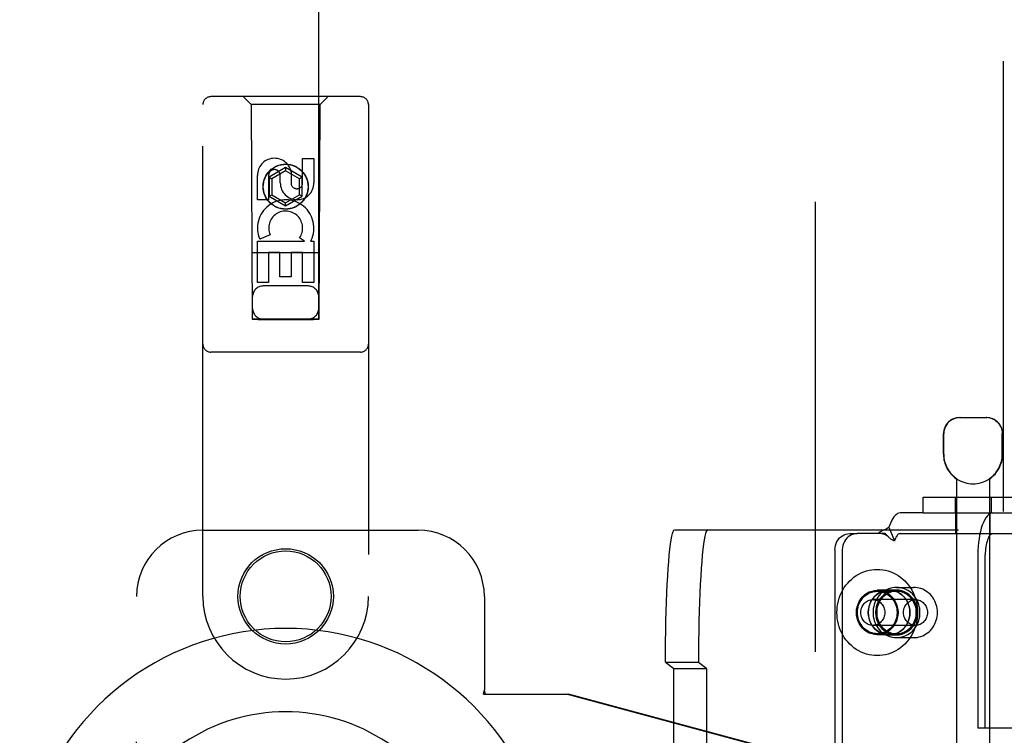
# Model space of a CAD drawing. Header units: inches. Extents: x 0 to 309, y 0 to 200.
# Tile 19 of 119: x 103.62 to 107.34, y 105.14 to 107.84. Entities that reach past the tile are written whole.
import ezdxf

# ---------------------------------------------------------------- set-up
doc = ezdxf.new("R2010")
doc.units = ezdxf.units.IN
doc.header["$LTSCALE"] = 17
doc.header["$MEASUREMENT"] = 0
doc.linetypes.add('HIDDEN', pattern=[0.2, 0.1, -0.1])
doc.layers.add('DEFAULT_2', color=8, linetype='HIDDEN')
doc.layers.add('LEFTHAND_DOOR_ASSEMBLY', color=7, linetype='CONTINUOUS')

msp = doc.modelspace()

# ---------------------------------------------------------------- linework, layer by layer
at = {"layer": 'DEFAULT_2', "color": 8, "linetype": 'HIDDEN'}
for p, q in [((106.6247, 68.0541), (106.6247, 141.0241)), ((107.1679, 106.3391), (107.2709, 106.3391)), ((107.1079, 106.2006), (107.1079, 106.2791)), ((107.109, 106.2006), (107.109, 106.2791)), ((107.3299, 106.2006), (107.3299, 106.2791)), ((107.3309, 106.2006), (107.3309, 106.2791)), ((107.1569, 106.1083), (107.1569, 102.6391)), ((107.1588, 106.1083), (107.1569, 106.1083)), ((107.1588, 106.1083), (107.1588, 106.107)), ((107.2801, 106.1083), (107.2801, 106.107)), ((107.2819, 106.1083), (107.2801, 106.1083)), ((107.2819, 106.1083), (107.2819, 102.6391)), ((107.0307, 105.9791), (107.0307, 106.0391)), ((107.0307, 106.0391), (107.4407, 106.0391)), ((107.1514, 106.0391), (107.1514, 105.9791)), ((107.2874, 106.0391), (107.2874, 105.9791)), ((107.0307, 105.9791), (106.9442, 105.9791)), ((107.0307, 105.9791), (107.4407, 105.9791)), ((107.1544, 105.9011), (107.1544, 105.9791)), ((107.2844, 105.9011), (107.2844, 105.9791)), ((106.0933, 105.9156), (107.1649, 105.9156)), ((106.7541, 105.9011), (106.7821, 105.9011)), ((106.8878, 105.9011), (106.7821, 105.9011)), ((106.8897, 105.8992), (106.8878, 105.9011)), ((106.8962, 105.8925), (106.8897, 105.8992)), ((106.9015, 105.9249), (106.9226, 105.8736)), ((106.9442, 105.9011), (107.4252, 105.9011)), ((107.1201, 103.1656), (107.1201, 105.9156)), ((107.1649, 103.1656), (107.1649, 105.9156)), ((106.6981, 105.8411), (106.6981, 103.2411)), ((106.726, 105.8411), (106.726, 103.2411)), ((107.2377, 105.8211), (107.2377, 105.1666)), ((107.2657, 105.1666), (107.2657, 105.8211)), ((106.9025, 105.6871), (106.8578, 105.6871)), ((106.8578, 105.6831), (106.9305, 105.6831)), ((106.9305, 105.6876), (106.9025, 105.6876)), ((106.9305, 105.6981), (106.995, 105.6981)), ((107.0022, 105.6516), (106.8409, 105.6516)), ((107.0022, 105.5546), (106.8409, 105.5546)), ((106.8578, 105.5231), (106.9305, 105.5231)), ((106.9025, 105.5191), (106.8578, 105.5191)), ((106.9025, 105.5186), (106.9305, 105.5186)), ((106.9305, 105.5081), (106.995, 105.5081)), ((106.0584, 105.4156), (106.0899, 105.392)), ((106.0584, 105.4156), (106.1831, 105.4156)), ((106.1831, 105.4156), (106.2146, 105.392)), ((106.0899, 103.6892), (106.0899, 105.392)), ((106.0899, 105.392), (106.2146, 105.392)), ((106.2146, 103.6892), (106.2146, 105.392)), ((107.2657, 105.1666), (107.2377, 105.1666)), ((107.429, 105.1666), (107.2657, 105.1666))]:
    msp.add_line(p, q, dxfattribs=at)
for points in [[(107.1702, 106.3391), (107.164, 106.3388), (107.1578, 106.3379), (107.1514, 106.3363), (107.1451, 106.3339), (107.139, 106.3309), (107.1333, 106.3271), (107.128, 106.3228), (107.1233, 106.3178), (107.1191, 106.3122), (107.1155, 106.3062), (107.1126, 106.2996), (107.1106, 106.2928), (107.1093, 106.286), (107.109, 106.2791)], [(107.3056, 106.3271), (107.2999, 106.3309), (107.2938, 106.3339), (107.2875, 106.3363), (107.2811, 106.3379), (107.2749, 106.3388), (107.2687, 106.3391)], [(107.3056, 106.3271), (107.3109, 106.3228), (107.3156, 106.3178), (107.3198, 106.3122), (107.3234, 106.3062), (107.3263, 106.2996), (107.3283, 106.2928), (107.3295, 106.286), (107.3299, 106.2791)], [(106.9442, 105.9791), (106.9394, 105.9785), (106.9346, 105.9768), (106.9299, 105.9739), (106.9253, 105.97), (106.9208, 105.9649), (106.9165, 105.9588), (106.9124, 105.9517), (106.9085, 105.9436), (106.9049, 105.9347), (106.9015, 105.9249)], [(107.2943, 105.9791), (107.2888, 105.9783), (107.2833, 105.9761), (107.2779, 105.9723), (107.2727, 105.9671), (107.2676, 105.9604), (107.2629, 105.9525), (107.2584, 105.9432), (107.2543, 105.9328), (107.2506, 105.9213), (107.2472, 105.9089), (107.2444, 105.8956), (107.242, 105.8816), (107.2401, 105.867), (107.2388, 105.8519), (107.238, 105.8367), (107.2377, 105.8211)], [(106.0584, 105.4156), (106.0585, 105.4549), (106.0588, 105.4938), (106.0594, 105.5323), (106.0601, 105.5701), (106.0611, 105.6069), (106.0622, 105.6426), (106.0635, 105.6768), (106.0651, 105.7095), (106.0668, 105.7403), (106.0686, 105.7692), (106.0706, 105.7958), (106.0728, 105.8201), (106.0751, 105.8419), (106.0774, 105.8611), (106.0799, 105.8775), (106.0825, 105.8911), (106.0851, 105.9018), (106.0878, 105.9094), (106.0905, 105.914), (106.0933, 105.9156)], [(106.218, 105.9156), (106.2152, 105.914), (106.2125, 105.9094), (106.2098, 105.9018), (106.2072, 105.8911), (106.2046, 105.8775), (106.2021, 105.8611), (106.1998, 105.8419), (106.1975, 105.8201), (106.1953, 105.7958), (106.1933, 105.7692), (106.1915, 105.7403), (106.1898, 105.7095), (106.1882, 105.6768), (106.1869, 105.6426), (106.1858, 105.6069), (106.1848, 105.5701), (106.1841, 105.5323), (106.1835, 105.4938), (106.1832, 105.4549), (106.1831, 105.4156)], [(106.6981, 105.8411), (106.6986, 105.849), (106.7, 105.8566), (106.7024, 105.8641), (106.7056, 105.8711), (106.7097, 105.8776), (106.7145, 105.8835), (106.72, 105.8887), (106.7261, 105.8931), (106.7327, 105.8965), (106.7396, 105.8991), (106.7467, 105.9006), (106.7541, 105.9011)], [(106.7821, 105.9011), (106.7747, 105.9006), (106.7676, 105.8991), (106.7606, 105.8965), (106.7541, 105.8931), (106.748, 105.8887), (106.7425, 105.8835), (106.7376, 105.8776), (106.7336, 105.8711), (106.7303, 105.8641), (106.728, 105.8566), (106.7265, 105.849), (106.726, 105.8411)], [(106.9015, 105.9249), (106.8985, 105.9224), (106.8953, 105.9203), (106.8921, 105.9184), (106.8888, 105.9167), (106.8856, 105.9151), (106.8824, 105.9137), (106.8793, 105.9124), (106.8763, 105.911), (106.8732, 105.9096), (106.8701, 105.908), (106.8672, 105.9063), (106.8644, 105.9046), (106.862, 105.9028), (106.8599, 105.9011)], [(106.8746, 105.9011), (106.8755, 105.9011), (106.8775, 105.9009), (106.8793, 105.9006), (106.8811, 105.9002), (106.8828, 105.8997), (106.8844, 105.8991), (106.8861, 105.8984), (106.8877, 105.8976), (106.8893, 105.8967), (106.8909, 105.8958), (106.8925, 105.8947), (106.8941, 105.8936), (106.8957, 105.8924), (106.8973, 105.8911), (106.8988, 105.8897), (106.9004, 105.8883), (106.901, 105.8877)], [(106.901, 105.8877), (106.8985, 105.8902), (106.8962, 105.8925)], [(106.9442, 105.9011), (106.9418, 105.9008), (106.9394, 105.8999), (106.937, 105.8985), (106.9346, 105.8965), (106.9324, 105.8939), (106.9302, 105.8908), (106.9281, 105.8872), (106.9261, 105.8831), (106.9243, 105.8786), (106.9226, 105.8736)], [(107.2943, 105.9011), (107.2915, 105.9007), (107.2887, 105.8996), (107.286, 105.8976), (107.2834, 105.895), (107.2808, 105.8916), (107.2784, 105.8876), (107.2761, 105.8829), (107.2741, 105.8777), (107.2722, 105.8718), (107.2705, 105.8655), (107.269, 105.8588), (107.2678, 105.8517), (107.2669, 105.8443), (107.2662, 105.8367), (107.2658, 105.829), (107.2657, 105.8211)], [(106.9226, 105.8736), (106.9206, 105.8742), (106.9185, 105.875), (106.9164, 105.8759), (106.9142, 105.8771), (106.912, 105.8786), (106.9097, 105.8802), (106.9075, 105.8819), (106.9053, 105.8837), (106.9031, 105.8857), (106.901, 105.8877)], [(106.7056, 105.6031), (106.7059, 105.6142), (106.707, 105.6253), (106.7088, 105.6363), (106.7112, 105.6471), (106.7144, 105.6577), (106.7182, 105.668), (106.7226, 105.6781), (106.7277, 105.6878), (106.7334, 105.6971), (106.7397, 105.706), (106.7465, 105.7144), (106.7539, 105.7222), (106.7617, 105.7295), (106.77, 105.7363), (106.7787, 105.7424), (106.7877, 105.7478), (106.7971, 105.7526), (106.8068, 105.7567), (106.8167, 105.7601), (106.8268, 105.7627), (106.837, 105.7646), (106.8474, 105.7657), (106.8578, 105.7661), (106.8681, 105.7657), (106.8785, 105.7646), (106.8887, 105.7627), (106.8988, 105.7601), (106.9087, 105.7567), (106.9184, 105.7526), (106.9278, 105.7478), (106.9368, 105.7424), (106.9455, 105.7363), (106.9538, 105.7295), (106.9616, 105.7222), (106.969, 105.7144), (106.9758, 105.706), (106.9821, 105.6971), (106.9878, 105.6878), (106.9929, 105.6781), (106.9973, 105.668), (107.0011, 105.6577), (107.0043, 105.6471), (107.0067, 105.6363), (107.0085, 105.6253), (107.0096, 105.6142), (107.0099, 105.6031)], [(106.8578, 105.5191), (106.8474, 105.5198), (106.8375, 105.522), (106.8277, 105.5255), (106.8185, 105.5304), (106.81, 105.5365), (106.8023, 105.5437), (106.7955, 105.552), (106.7898, 105.5611), (106.7853, 105.571), (106.782, 105.5814), (106.78, 105.5921), (106.7793, 105.6031), (106.78, 105.6141), (106.782, 105.6248), (106.7853, 105.6352), (106.7898, 105.6451), (106.7955, 105.6542), (106.8023, 105.6625), (106.81, 105.6697), (106.8185, 105.6758), (106.8277, 105.6807), (106.8375, 105.6842), (106.8474, 105.6864), (106.8578, 105.6871)], [(106.7831, 105.6031), (106.7834, 105.6101), (106.7842, 105.617), (106.7856, 105.6238), (106.7876, 105.6305), (106.7901, 105.6369), (106.7931, 105.6431), (106.7966, 105.649), (106.8005, 105.6545), (106.8049, 105.6597), (106.8097, 105.6644), (106.8149, 105.6686), (106.8204, 105.6724), (106.8262, 105.6756), (106.8322, 105.6783), (106.8384, 105.6804), (106.8448, 105.6819), (106.8512, 105.6828), (106.8578, 105.6831)], [(106.9025, 105.6876), (106.8922, 105.6869), (106.8821, 105.6847), (106.8724, 105.6812), (106.8631, 105.6763), (106.8545, 105.6701), (106.8468, 105.6628), (106.84, 105.6545), (106.8342, 105.6453), (106.8297, 105.6354), (106.8263, 105.625), (106.8243, 105.6141), (106.8237, 105.6031), (106.8243, 105.5921), (106.8263, 105.5812), (106.8297, 105.5708), (106.8342, 105.5608), (106.84, 105.5517), (106.8468, 105.5433), (106.8545, 105.5361), (106.8631, 105.5299), (106.8724, 105.525), (106.8821, 105.5215), (106.8922, 105.5193), (106.9025, 105.5186)], [(106.9025, 105.5191), (106.8922, 105.5198), (106.8823, 105.522), (106.8725, 105.5255), (106.8633, 105.5304), (106.8548, 105.5365), (106.8471, 105.5437), (106.8403, 105.552), (106.8346, 105.5611), (106.8301, 105.571), (106.8268, 105.5814), (106.8248, 105.5921), (106.8241, 105.6031), (106.8248, 105.6141), (106.8268, 105.6248), (106.8301, 105.6352), (106.8346, 105.6451), (106.8403, 105.6542), (106.8471, 105.6625), (106.8548, 105.6697), (106.8633, 105.6758), (106.8725, 105.6807), (106.8823, 105.6842), (106.8922, 105.6864), (106.9025, 105.6871)], [(106.9305, 105.6981), (106.9232, 105.6978), (106.9159, 105.6968), (106.9087, 105.6952), (106.9017, 105.6929), (106.8949, 105.6901), (106.8883, 105.6866), (106.882, 105.6826), (106.876, 105.6781), (106.8704, 105.673), (106.8653, 105.6674), (106.8605, 105.6614), (106.8563, 105.6551), (106.8525, 105.6483), (106.8493, 105.6413), (106.8466, 105.6339), (106.8445, 105.6264), (106.843, 105.6187), (106.8421, 105.611), (106.8418, 105.6031)], [(106.9305, 105.6876), (106.9201, 105.6869), (106.9101, 105.6847), (106.9003, 105.6812), (106.8911, 105.6763), (106.8825, 105.6701), (106.8747, 105.6628), (106.8679, 105.6545), (106.8622, 105.6453), (106.8576, 105.6354), (106.8543, 105.625), (106.8523, 105.6141), (106.8516, 105.6031), (106.8523, 105.5921), (106.8543, 105.5812), (106.8576, 105.5708), (106.8622, 105.5608), (106.8679, 105.5517), (106.8747, 105.5433), (106.8825, 105.5361), (106.8911, 105.5299), (106.9003, 105.525), (106.9101, 105.5215), (106.9201, 105.5193), (106.9305, 105.5186)], [(106.9305, 105.6831), (106.9243, 105.6828), (106.9182, 105.682), (106.9122, 105.6806), (106.9063, 105.6788), (106.9005, 105.6764), (106.895, 105.6735), (106.8897, 105.6701), (106.8846, 105.6662), (106.8799, 105.662), (106.8756, 105.6573), (106.8716, 105.6522), (106.868, 105.6469), (106.8648, 105.6412), (106.8621, 105.6352), (106.8599, 105.6291), (106.8581, 105.6227), (106.8568, 105.6163), (106.8561, 105.6097), (106.8558, 105.6031)], [(106.8578, 105.6871), (106.8681, 105.6864), (106.878, 105.6842), (106.8878, 105.6807), (106.897, 105.6758), (106.9055, 105.6697), (106.9132, 105.6625), (106.92, 105.6542), (106.9257, 105.6451), (106.9302, 105.6352), (106.9335, 105.6248), (106.9355, 105.6141), (106.9362, 105.6031), (106.9355, 105.5921), (106.9335, 105.5814), (106.9302, 105.571), (106.9257, 105.5611), (106.92, 105.552), (106.9132, 105.5437), (106.9055, 105.5365), (106.897, 105.5304), (106.8878, 105.5255), (106.878, 105.522), (106.8681, 105.5198), (106.8578, 105.5191)], [(106.8578, 105.6831), (106.8643, 105.6828), (106.8707, 105.6819), (106.8771, 105.6804), (106.8833, 105.6783), (106.8893, 105.6756), (106.8951, 105.6724), (106.9006, 105.6686), (106.9058, 105.6644), (106.9106, 105.6597), (106.915, 105.6545), (106.9189, 105.649), (106.9224, 105.6431), (106.9254, 105.6369), (106.9279, 105.6305), (106.9299, 105.6238), (106.9313, 105.617), (106.9322, 105.6101), (106.9324, 105.6031)], [(106.9025, 105.5186), (106.9129, 105.5193), (106.923, 105.5215), (106.9327, 105.525), (106.942, 105.5299), (106.9506, 105.5361), (106.9583, 105.5433), (106.9651, 105.5517), (106.9709, 105.5608), (106.9754, 105.5708), (106.9787, 105.5812), (106.9808, 105.5921), (106.9814, 105.6031), (106.9808, 105.6141), (106.9787, 105.625), (106.9754, 105.6354), (106.9709, 105.6453), (106.9651, 105.6545), (106.9583, 105.6628), (106.9506, 105.6701), (106.942, 105.6763), (106.9327, 105.6812), (106.923, 105.6847), (106.9129, 105.6869), (106.9025, 105.6876)], [(106.9025, 105.6871), (106.9129, 105.6864), (106.9228, 105.6842), (106.9326, 105.6807), (106.9418, 105.6758), (106.9503, 105.6697), (106.958, 105.6625), (106.9648, 105.6542), (106.9705, 105.6451), (106.975, 105.6352), (106.9783, 105.6248), (106.9803, 105.6141), (106.981, 105.6031), (106.9803, 105.5921), (106.9783, 105.5814), (106.975, 105.571), (106.9705, 105.5611), (106.9648, 105.552), (106.958, 105.5437), (106.9503, 105.5365), (106.9418, 105.5304), (106.9326, 105.5255), (106.9228, 105.522), (106.9129, 105.5198), (106.9025, 105.5191)], [(107.0192, 105.6031), (107.0189, 105.611), (107.018, 105.6187), (107.0165, 105.6264), (107.0144, 105.6339), (107.0117, 105.6413), (107.0085, 105.6483), (107.0047, 105.6551), (107.0005, 105.6614), (106.9958, 105.6674), (106.9906, 105.673), (106.985, 105.6781), (106.979, 105.6826), (106.9727, 105.6866), (106.9661, 105.6901), (106.9593, 105.6929), (106.9523, 105.6952), (106.9451, 105.6968), (106.9378, 105.6978), (106.9305, 105.6981)], [(106.9305, 105.5186), (106.9409, 105.5193), (106.9509, 105.5215), (106.9607, 105.525), (106.9699, 105.5299), (106.9785, 105.5361), (106.9863, 105.5433), (106.9931, 105.5517), (106.9988, 105.5608), (107.0034, 105.5708), (107.0067, 105.5812), (107.0087, 105.5921), (107.0094, 105.6031), (107.0087, 105.6141), (107.0067, 105.625), (107.0034, 105.6354), (106.9988, 105.6453), (106.9931, 105.6545), (106.9863, 105.6628), (106.9785, 105.6701), (106.9699, 105.6763), (106.9607, 105.6812), (106.9509, 105.6847), (106.9409, 105.6869), (106.9305, 105.6876)], [(107.0052, 105.6031), (107.0049, 105.6097), (107.0042, 105.6163), (107.0029, 105.6227), (107.0011, 105.6291), (106.9989, 105.6352), (106.9962, 105.6412), (106.993, 105.6469), (106.9894, 105.6522), (106.9854, 105.6573), (106.9811, 105.662), (106.9764, 105.6662), (106.9714, 105.6701), (106.966, 105.6735), (106.9605, 105.6764), (106.9548, 105.6788), (106.9488, 105.6806), (106.9428, 105.682), (106.9367, 105.6828), (106.9305, 105.6831)], [(107.085, 105.6031), (107.0847, 105.6106), (107.0839, 105.6181), (107.0825, 105.6254), (107.0806, 105.6326), (107.0781, 105.6397), (107.0751, 105.6464), (107.0716, 105.653), (107.0677, 105.6592), (107.0633, 105.665), (107.0585, 105.6705), (107.0533, 105.6755), (107.0477, 105.6801), (107.0418, 105.6842), (107.0357, 105.6879), (107.0293, 105.6909), (107.0227, 105.6935), (107.0159, 105.6955), (107.009, 105.6969), (107.002, 105.6978), (106.995, 105.6981)], [(106.7956, 105.6031), (106.7959, 105.6079), (106.7965, 105.6126), (106.7976, 105.6172), (106.7991, 105.6217), (106.801, 105.626), (106.8033, 105.63), (106.8059, 105.6339), (106.8089, 105.6374), (106.8122, 105.6406), (106.8158, 105.6434), (106.8196, 105.6459), (106.8236, 105.6479), (106.8278, 105.6495), (106.8321, 105.6507), (106.8365, 105.6514), (106.8409, 105.6516)], [(106.8409, 105.6516), (106.8453, 105.6514), (106.8497, 105.6507), (106.8541, 105.6495), (106.8582, 105.6479), (106.8623, 105.6459), (106.8661, 105.6434), (106.8696, 105.6406), (106.8729, 105.6374), (106.8759, 105.6339), (106.8786, 105.63), (106.8808, 105.626), (106.8827, 105.6217), (106.8842, 105.6172), (106.8853, 105.6126), (106.886, 105.6079), (106.8862, 105.6031)], [(106.9569, 105.6031), (106.9571, 105.6079), (106.9578, 105.6126), (106.9588, 105.6172), (106.9603, 105.6217), (106.9622, 105.626), (106.9645, 105.63), (106.9672, 105.6339), (106.9702, 105.6374), (106.9735, 105.6406), (106.977, 105.6434), (106.9808, 105.6459), (106.9848, 105.6479), (106.989, 105.6495), (106.9933, 105.6507), (106.9977, 105.6514), (107.0022, 105.6516)], [(107.0022, 105.6516), (107.0066, 105.6514), (107.011, 105.6507), (107.0153, 105.6495), (107.0195, 105.6479), (107.0235, 105.6459), (107.0273, 105.6434), (107.0309, 105.6406), (107.0342, 105.6374), (107.0372, 105.6339), (107.0398, 105.63), (107.0421, 105.626), (107.044, 105.6217), (107.0455, 105.6172), (107.0466, 105.6126), (107.0472, 105.6079), (107.0475, 105.6031)], [(107.0099, 105.6031), (107.0096, 105.5919), (107.0085, 105.5809), (107.0067, 105.5699), (107.0043, 105.5591), (107.0011, 105.5485), (106.9973, 105.5382), (106.9929, 105.5281), (106.9878, 105.5184), (106.9821, 105.5091), (106.9758, 105.5002), (106.969, 105.4918), (106.9616, 105.484), (106.9538, 105.4767), (106.9455, 105.4699), (106.9368, 105.4638), (106.9278, 105.4584), (106.9184, 105.4536), (106.9087, 105.4495), (106.8988, 105.4461), (106.8887, 105.4435), (106.8785, 105.4416), (106.8681, 105.4405), (106.8578, 105.4401), (106.8474, 105.4405), (106.837, 105.4416), (106.8268, 105.4435), (106.8167, 105.4461), (106.8068, 105.4495), (106.7971, 105.4536), (106.7877, 105.4584), (106.7787, 105.4638), (106.77, 105.4699), (106.7617, 105.4767), (106.7539, 105.484), (106.7465, 105.4918), (106.7397, 105.5002), (106.7334, 105.5091), (106.7277, 105.5184), (106.7226, 105.5281), (106.7182, 105.5382), (106.7144, 105.5485), (106.7112, 105.5591), (106.7088, 105.5699), (106.707, 105.5809), (106.7059, 105.5919), (106.7056, 105.6031)], [(106.8578, 105.5231), (106.8512, 105.5234), (106.8448, 105.5243), (106.8384, 105.5258), (106.8322, 105.5279), (106.8262, 105.5306), (106.8204, 105.5338), (106.8149, 105.5376), (106.8097, 105.5418), (106.8049, 105.5465), (106.8005, 105.5517), (106.7966, 105.5572), (106.7931, 105.5631), (106.7901, 105.5693), (106.7876, 105.5757), (106.7856, 105.5824), (106.7842, 105.5892), (106.7834, 105.5961), (106.7831, 105.6031)], [(106.8409, 105.5546), (106.8365, 105.5548), (106.8321, 105.5555), (106.8278, 105.5567), (106.8236, 105.5583), (106.8196, 105.5603), (106.8158, 105.5628), (106.8122, 105.5656), (106.8089, 105.5688), (106.8059, 105.5723), (106.8033, 105.5762), (106.801, 105.5802), (106.7991, 105.5845), (106.7976, 105.589), (106.7965, 105.5936), (106.7959, 105.5983), (106.7956, 105.6031)], [(106.8862, 105.6031), (106.886, 105.5983), (106.8853, 105.5936), (106.8842, 105.589), (106.8827, 105.5845), (106.8808, 105.5802), (106.8786, 105.5762), (106.8759, 105.5723), (106.8729, 105.5688), (106.8696, 105.5656), (106.8661, 105.5628), (106.8623, 105.5603), (106.8582, 105.5583), (106.8541, 105.5567), (106.8497, 105.5555), (106.8453, 105.5548), (106.8409, 105.5546)], [(106.8418, 105.6031), (106.8421, 105.5952), (106.843, 105.5875), (106.8445, 105.5798), (106.8466, 105.5723), (106.8493, 105.5649), (106.8525, 105.5579), (106.8563, 105.5511), (106.8605, 105.5447), (106.8653, 105.5388), (106.8704, 105.5332), (106.876, 105.5281), (106.882, 105.5236), (106.8883, 105.5195), (106.8949, 105.5161), (106.9017, 105.5132), (106.9087, 105.511), (106.9159, 105.5094), (106.9232, 105.5084), (106.9305, 105.5081)], [(106.8558, 105.6031), (106.8561, 105.5965), (106.8568, 105.5899), (106.8581, 105.5835), (106.8599, 105.5771), (106.8621, 105.571), (106.8648, 105.565), (106.868, 105.5593), (106.8716, 105.554), (106.8756, 105.5489), (106.8799, 105.5442), (106.8846, 105.54), (106.8897, 105.5361), (106.895, 105.5327), (106.9005, 105.5298), (106.9063, 105.5274), (106.9122, 105.5255), (106.9182, 105.5242), (106.9243, 105.5234), (106.9305, 105.5231)], [(106.9324, 105.6031), (106.9322, 105.5961), (106.9313, 105.5892), (106.9299, 105.5824), (106.9279, 105.5757), (106.9254, 105.5693), (106.9224, 105.5631), (106.9189, 105.5572), (106.915, 105.5517), (106.9106, 105.5465), (106.9058, 105.5418), (106.9006, 105.5376), (106.8951, 105.5338), (106.8893, 105.5306), (106.8833, 105.5279), (106.8771, 105.5258), (106.8707, 105.5243), (106.8643, 105.5234), (106.8578, 105.5231)], [(106.9305, 105.5081), (106.9378, 105.5084), (106.9451, 105.5094), (106.9523, 105.511), (106.9593, 105.5132), (106.9661, 105.5161), (106.9727, 105.5195), (106.979, 105.5236), (106.985, 105.5281), (106.9906, 105.5332), (106.9958, 105.5388), (107.0005, 105.5447), (107.0047, 105.5511), (107.0085, 105.5579), (107.0117, 105.5649), (107.0144, 105.5723), (107.0165, 105.5798), (107.018, 105.5875), (107.0189, 105.5952), (107.0192, 105.6031)], [(106.9305, 105.5231), (106.9367, 105.5234), (106.9428, 105.5242), (106.9488, 105.5255), (106.9548, 105.5274), (106.9605, 105.5298), (106.966, 105.5327), (106.9714, 105.5361), (106.9764, 105.54), (106.9811, 105.5442), (106.9854, 105.5489), (106.9894, 105.554), (106.993, 105.5593), (106.9962, 105.565), (106.9989, 105.571), (107.0011, 105.5771), (107.0029, 105.5835), (107.0042, 105.5899), (107.0049, 105.5965), (107.0052, 105.6031)], [(107.0022, 105.5546), (106.9977, 105.5548), (106.9933, 105.5555), (106.989, 105.5567), (106.9848, 105.5583), (106.9808, 105.5603), (106.977, 105.5628), (106.9735, 105.5656), (106.9702, 105.5688), (106.9672, 105.5723), (106.9645, 105.5762), (106.9622, 105.5802), (106.9603, 105.5845), (106.9588, 105.589), (106.9578, 105.5936), (106.9571, 105.5983), (106.9569, 105.6031)], [(106.995, 105.5081), (107.002, 105.5084), (107.009, 105.5092), (107.0159, 105.5107), (107.0226, 105.5127), (107.0293, 105.5152), (107.0357, 105.5183), (107.0418, 105.5219), (107.0477, 105.5261), (107.0533, 105.5307), (107.0585, 105.5357), (107.0633, 105.5412), (107.0677, 105.547), (107.0716, 105.5533), (107.0751, 105.5598), (107.0781, 105.5666), (107.0806, 105.5736), (107.0825, 105.5808), (107.0839, 105.5882), (107.0847, 105.5956), (107.085, 105.6031)], [(107.0475, 105.6031), (107.0472, 105.5983), (107.0466, 105.5936), (107.0455, 105.589), (107.044, 105.5845), (107.0421, 105.5802), (107.0398, 105.5762), (107.0372, 105.5723), (107.0342, 105.5688), (107.0309, 105.5656), (107.0273, 105.5628), (107.0235, 105.5603), (107.0195, 105.5583), (107.0153, 105.5567), (107.011, 105.5555), (107.0066, 105.5548), (107.0022, 105.5546)]]:
    msp.add_lwpolyline(points, dxfattribs=at)
for centre, radius, start, end in [((107.1679, 106.2791), 0.06, 90, 180), ((107.2709, 106.2791), 0.06, 0, 90), ((107.2194, 106.2006), 0.1115, 180, 235.907), ((107.2194, 106.2006), 0.1105, 180, 236.6915), ((107.2194, 106.2006), 0.1105, 303.3085, 360), ((107.2194, 106.2006), 0.1115, 304.093, 360), ((107.2194, 106.2006), 0.1115, 237.033, 302.967)]:
    msp.add_arc(centre, radius, start, end, dxfattribs=at)
at = {"layer": 'LEFTHAND_DOOR_ASSEMBLY', "color": 8, "linetype": 'HIDDEN'}
for p, q in [((107.3332, 141.6851), (107.3332, 67.3931)), ((104.4997, 140.7116), (104.4997, 106.7099)), ((104.7497, 106.7099), (104.7497, 140.7116)), ((104.9072, 107.5516), (104.3422, 107.5516)), ((104.4947, 107.5216), (104.4647, 107.5516)), ((104.7547, 107.5216), (104.7847, 107.5516)), ((104.3122, 105.6641), (104.3122, 107.5216)), ((104.4947, 107.5216), (104.4982, 106.7116)), ((104.7547, 107.5216), (104.4947, 107.5216)), ((104.7512, 106.7116), (104.7547, 107.5216)), ((104.9372, 107.5216), (104.9372, 105.6641)), ((104.6888, 107.2257), (104.6888, 107.3182)), ((104.6888, 107.3182), (104.7313, 107.3182)), ((104.7313, 107.3182), (104.7313, 107.2257)), ((104.6247, 107.2835), (104.5622, 107.2474)), ((104.6247, 107.2719), (104.5722, 107.2416)), ((104.6247, 107.2835), (104.6247, 107.2719)), ((104.6872, 107.2474), (104.6247, 107.2835)), ((104.6772, 107.2416), (104.6247, 107.2719)), ((104.6453, 107.2681), (104.6453, 107.2218)), ((104.5181, 107.1619), (104.5181, 107.2543)), ((104.5605, 107.2543), (104.5605, 107.1619)), ((104.5622, 107.2474), (104.5622, 107.1752)), ((104.5622, 107.2474), (104.5722, 107.2416)), ((104.5722, 107.2416), (104.5722, 107.181)), ((104.6044, 107.2257), (104.6044, 107.2542)), ((104.6872, 107.2474), (104.6772, 107.2416)), ((104.6772, 107.181), (104.6772, 107.2416)), ((104.6872, 107.1752), (104.6872, 107.2474)), ((104.5605, 107.1619), (104.5181, 107.1619)), ((104.5622, 107.1752), (104.5722, 107.181)), ((104.5622, 107.1752), (104.6247, 107.1391)), ((104.5722, 107.181), (104.6247, 107.1507)), ((104.6247, 107.1507), (104.6772, 107.181)), ((104.6247, 107.1391), (104.6872, 107.1752)), ((104.6872, 107.1752), (104.6772, 107.181)), ((104.6247, 107.1391), (104.6247, 107.1507)), ((104.5181, 106.8495), (104.5181, 107.0056)), ((104.5181, 107.0056), (104.6956, 107.0056)), ((104.5662, 107.03), (104.527, 107.013)), ((104.6956, 107.0056), (104.6771, 107.0186)), ((104.7208, 107.0091), (104.719, 107.0056)), ((104.719, 107.0056), (104.7313, 107.0056)), ((104.7313, 107.0056), (104.7313, 106.8495)), ((104.7523, 106.9616), (104.4971, 106.9616)), ((104.5605, 106.963), (104.5605, 106.8495)), ((104.6029, 106.963), (104.5605, 106.963)), ((104.6029, 106.8708), (104.6029, 106.963)), ((104.6454, 106.963), (104.6454, 106.8708)), ((104.6888, 106.963), (104.6454, 106.963)), ((104.6888, 106.8495), (104.6888, 106.963)), ((104.6454, 106.8708), (104.6029, 106.8708)), ((104.5605, 106.8495), (104.5181, 106.8495)), ((104.7097, 106.8366), (104.5397, 106.8366)), ((104.7313, 106.8495), (104.6888, 106.8495)), ((104.4982, 106.7116), (104.7512, 106.7116)), ((104.5006, 106.7129), (104.5021, 106.7129)), ((104.5021, 106.7129), (104.507, 106.713)), ((104.5056, 106.7099), (104.5021, 106.7099)), ((104.5197, 106.7098), (104.5056, 106.7099)), ((104.507, 106.713), (104.7297, 106.713)), ((104.5197, 106.7098), (104.7297, 106.7098)), ((104.7297, 106.713), (104.7438, 106.713)), ((104.7424, 106.7099), (104.7297, 106.7098)), ((104.7473, 106.7099), (104.7424, 106.7099)), ((104.7438, 106.713), (104.7473, 106.7129)), ((104.7488, 106.7099), (104.7473, 106.7099)), ((104.9072, 106.5866), (104.3422, 106.5866)), ((104.3122, 105.9141), (105.1247, 105.9141)), ((104.0622, 103.4141), (104.0622, 105.6641)), ((105.3747, 105.6641), (105.3747, 105.3109)), ((105.3717, 105.2941), (105.3747, 105.3109)), ((105.3717, 105.2941), (105.6926, 105.2941)), ((105.3791, 105.2941), (105.3747, 105.3109)), ((107.1824, 104.8918), (105.685, 105.2941)), ((107.1901, 104.8918), (105.6926, 105.2941))]:
    msp.add_line(p, q, dxfattribs=at)
for points in [[(104.4997, 106.7129), (104.4998, 106.7129), (104.5001, 106.7129), (104.5006, 106.7129)], [(104.5021, 106.7099), (104.5006, 106.7099), (104.5001, 106.7099), (104.4998, 106.7099), (104.4997, 106.7099)], [(104.7473, 106.7129), (104.7488, 106.7129), (104.7493, 106.7129), (104.7496, 106.7129), (104.7497, 106.7129)], [(104.7497, 106.7099), (104.7496, 106.7099), (104.7493, 106.7099), (104.7488, 106.7099)]]:
    msp.add_lwpolyline(points, dxfattribs=at)
for centre, radius in [((104.6247, 107.2116), 0.085), ((104.6247, 107.2116), 0.0845), ((104.6247, 105.6641), 0.18), ((104.6247, 105.6641), 0.1715)]:
    msp.add_circle(centre, radius, dxfattribs=at)
for centre, radius, start, end in [((104.3422, 107.5216), 0.03, 90, 180), ((104.9072, 107.5216), 0.03, 0, 90), ((104.5824, 107.2544), 0.0644, 12.2995, 180.0775), ((104.5824, 107.2543), 0.0219, 359.9011, 180), ((104.6678, 107.2257), 0.0635, 180, 360), ((104.6669, 107.2257), 0.0219, 190.307, 360), ((104.6248, 107.0554), 0.1065, 334.2636, 203.4027), ((104.6248, 107.0554), 0.0639, 324.8895, 203.4026), ((104.5397, 106.7966), 0.04, 90, 180), ((104.7097, 106.7966), 0.04, 0, 90), ((104.5397, 106.7516), 0.04, 180, 270), ((104.7097, 106.7516), 0.04, 270, 360), ((104.3422, 106.6166), 0.03, 180, 270), ((104.9072, 106.6166), 0.03, 270, 360), ((104.3122, 105.6641), 0.25, 90, 180), ((105.1247, 105.6641), 0.25, 0, 90), ((104.6247, 105.6641), 0.3125, 180, 360)]:
    msp.add_arc(centre, radius, start, end, dxfattribs=at)
at = {"layer": 'LEFTHAND_DOOR_ASSEMBLY', "color": 7, "linetype": 'Continuous'}
for radius, start, end in [(1.0039, 305.5066, 234.4934), (0.689, 347.9703, 192.0297)]:
    msp.add_arc((104.6247, 104.5391), radius, start, end, dxfattribs=at)

doc.saveas('drawing.dxf')
